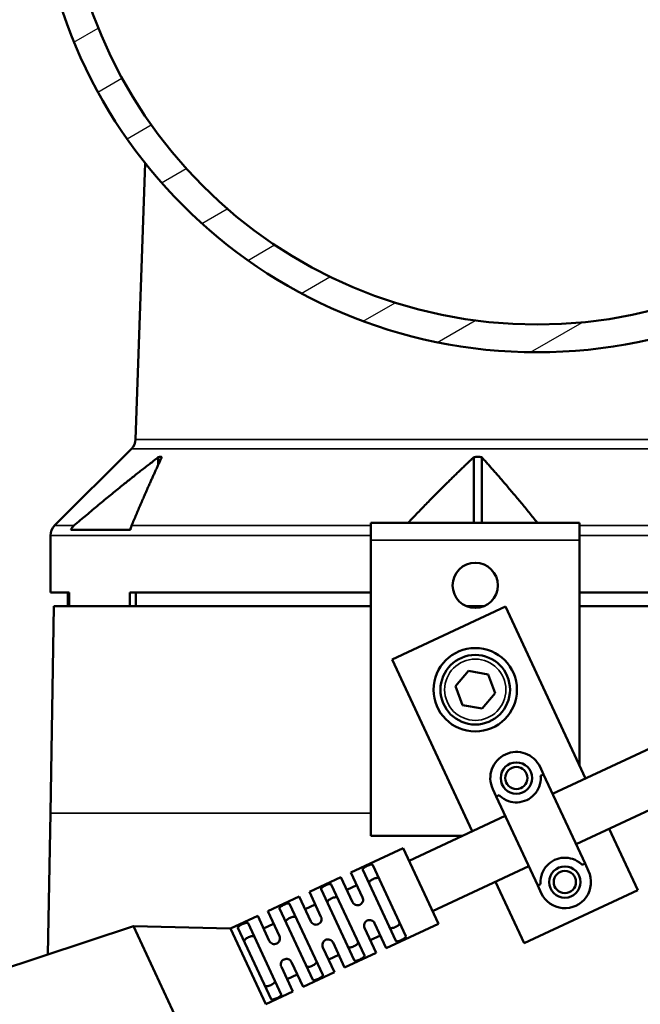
# Model space of a CAD drawing. Header units: millimetres. Extents: x 0 to 2103, y 0 to 1485.
# Tile 14 of 65: x 901 to 991, y 607 to 748. Entities that reach past the tile are written whole.
import ezdxf

# ---------------------------------------------------------------- set-up
doc = ezdxf.new("R2010")
doc.units = ezdxf.units.MM
doc.header["$LTSCALE"] = 2.5
for name, color, linetype, lineweight in [('AM_0', 7, 'Continuous', 50), ('AM_4', 7, 'Continuous', 35), ('AM_8', 7, 'Continuous', 25)]:
    doc.layers.add(name, color=color, linetype=linetype, lineweight=lineweight)

msp = doc.modelspace()

# ---------------------------------------------------------------- hatches: boundary and pattern name
at = {"layer": 'AM_8'}
h = msp.add_hatch(dxfattribs=at)
h.set_pattern_fill('ANSI31', color=256, scale=63.5, style=0)
h.set_pattern_definition([(45, (0, 0), (-5.61266, 5.61266), [])])
edge = h.paths.add_edge_path()
edge.add_ellipse((850.3968, 909.3655), major_axis=(-2, 0), ratio=1, start_angle=0, end_angle=90)
edge.add_line((850.3968, 907.3655), (856.985, 907.3655))
edge.add_spline(control_points=[(856.985, 907.3655), (857.2798, 907.3655), (857.6279, 907.3028), (858.1611, 907.0991), (858.4448, 906.9281), (858.8348, 906.5696), (859.0162, 906.325), (859.2168, 905.8782), (859.2777, 905.6015), (859.2777, 905.3655)], knot_values=[0.31748805, 0.31748805, 0.31748805, 0.31748805, 0.4059175, 0.4059175, 0.48871987, 0.48871987, 0.56484395, 0.56484395, 0.63566172, 0.63566172, 0.63566172, 0.63566172], degree=3, periodic=0)
edge.add_line((859.2777, 905.3655), (859.2777, 902.3655))
edge.add_spline(control_points=[(859.2777, 902.3655), (859.2777, 902.1297), (859.3386, 901.8533), (859.5389, 901.4068), (859.7201, 901.1625), (860.1105, 900.8038), (860.3951, 900.6329), (860.9318, 900.4283), (861.2836, 900.3655), (861.5814, 900.3655)], knot_values=[0, 0, 0, 0, 0.07074831, 0.07074831, 0.1468011, 0.1468011, 0.22979095, 0.22979095, 0.31912671, 0.31912671, 0.31912671, 0.31912671], degree=3, periodic=0)
edge.add_line((861.5814, 900.3655), (867.3933, 900.3655))
edge.add_spline(control_points=[(867.3933, 900.3655), (867.6972, 900.3655), (868.0563, 900.3019), (868.6041, 900.0956), (868.8949, 899.9236), (869.2925, 899.5633), (869.477, 899.3191), (869.6797, 898.8739), (869.7412, 898.5997), (869.7412, 898.3655)], knot_values=[0.32147905, 0.32147905, 0.32147905, 0.32147905, 0.41265072, 0.41265072, 0.49709843, 0.49709843, 0.57361002, 0.57361002, 0.64386812, 0.64386812, 0.64386812, 0.64386812], degree=3, periodic=0)
edge.add_line((869.7412, 898.3655), (869.7412, 877.3655))
edge.add_spline(control_points=[(869.7412, 877.3655), (869.7412, 876.7825), (869.8054, 876.1469), (870.0785, 874.9073), (870.2873, 874.3031), (870.7911, 873.1943), (871.1419, 872.5937), (871.9682, 871.4841), (872.4432, 870.9747), (873.441, 870.073), (874.0655, 869.609), (875.3968, 868.8169), (876.1033, 868.4883), (877.5121, 867.9627), (878.3512, 867.7312), (880.059, 867.4328), (880.9276, 867.3655), (881.7214, 867.3655)], knot_values=[0, 0, 0, 0, 0.17490125, 0.17490125, 0.34980251, 0.34980251, 0.54027679, 0.54027679, 0.73075108, 0.73075108, 0.94372192, 0.94372192, 1.15669276, 1.15669276, 1.39482562, 1.39482562, 1.63295848, 1.63295848, 1.63295848, 1.63295848], degree=3, periodic=0)
edge.add_line((881.7214, 867.3655), (881.7214, 864.3655))
edge.add_line((881.7214, 864.3655), (870.5341, 864.3655))
edge.add_spline(control_points=[(870.5341, 864.3655), (869.5176, 864.9835), (868.5662, 865.7018), (867.0142, 867.1184), (866.2626, 867.9337), (864.9568, 869.7075), (864.4033, 870.6665), (863.6049, 872.4427), (863.2731, 873.4145), (862.8393, 875.4076), (862.7376, 876.4289), (862.7376, 877.3655)], knot_values=[-1.49559584, -1.49559584, -1.49559584, -1.49559584, -1.16842364, -1.16842364, -0.86519482, -0.86519482, -0.56196601, -0.56196601, -0.28098301, -0.28098301, 0, 0, 0, 0], degree=3, periodic=0)
edge.add_line((862.7376, 877.3655), (862.7376, 894.3655))
edge.add_line((862.7376, 894.3655), (861.5814, 894.3655))
edge.add_spline(control_points=[(861.5814, 894.3655), (860.988, 894.3655), (860.3389, 894.4181), (859.064, 894.6491), (858.4381, 894.8276), (857.3714, 895.2361), (856.8282, 895.4964), (855.8068, 896.1217), (855.3288, 896.4869), (854.5553, 897.2027), (854.1827, 897.6127), (853.5358, 898.5033), (853.2618, 898.984), (852.864, 899.8776), (852.698, 900.3691), (852.5543, 901.0363), (852.5248, 901.2012), (852.5013, 901.3655)], knot_values=[-1.27226412, -1.27226412, -1.27226412, -1.27226412, -1.09422792, -1.09422792, -0.91619172, -0.91619172, -0.7515338, -0.7515338, -0.58687588, -0.58687588, -0.43536713, -0.43536713, -0.28385837, -0.28385837, -0.14192918, -0.14192918, -0.09582796, -0.09582796, -0.09582796, -0.09582796], degree=3, periodic=0)
edge.add_line((852.5013, 901.3655), (850.3968, 901.3655))
edge.add_ellipse((850.3968, 909.3655), major_axis=(0, -8), ratio=1, start_angle=270, end_angle=360, ccw=False)
edge.add_line((842.3968, 909.3655), (842.3968, 911.3655))
edge.add_line((842.3968, 911.3655), (835.3968, 911.3655))
edge.add_ellipse((835.3968, 919.3655), major_axis=(0, -8), ratio=1, start_angle=270.094166, end_angle=360, ccw=False)
edge.add_line((827.3968, 919.3523), (816.454, 889.2873))
edge.add_ellipse((807.9968, 892.3655), major_axis=(8.4572, -3.0782), ratio=1, start_angle=290, end_angle=360, ccw=False)
edge.add_line((807.9968, 883.3655), (784.5968, 883.3655))
edge.add_ellipse((784.5968, 892.3655), major_axis=(0, -9), ratio=1, start_angle=335.311988, end_angle=360, ccw=False)
edge.add_ellipse((770.8968, 879.4787), major_axis=(9.9409, 4.7094), ratio=1, start_angle=334.651281, end_angle=360, ccw=False)
edge.add_line((781.8968, 879.4787), (781.8968, 517.3655))
edge.add_ellipse((785.8968, 517.3655), major_axis=(-4, 0), ratio=1, start_angle=0, end_angle=90)
edge.add_line((785.8968, 513.3655), (966.4974, 513.3655))
edge.add_spline(control_points=[(966.4974, 513.3655), (966.5474, 513.6496), (966.6191, 513.928), (966.8008, 514.4827), (966.9357, 514.8066), (967.2603, 515.4261), (967.4499, 515.7217), (967.885, 516.3077), (968.1841, 516.6436), (968.8401, 517.2542), (969.1969, 517.5291), (970.0314, 518.0846), (970.6622, 518.4121), (971.9087, 518.9199), (972.7013, 519.149), (974.3187, 519.442), (975.1432, 519.5069), (976.6503, 519.5069), (977.4748, 519.442), (979.0922, 519.149), (979.8849, 518.9199), (981.1313, 518.4121), (981.7622, 518.0846), (982.5966, 517.5291), (982.9534, 517.2542), (983.6095, 516.6436), (983.9085, 516.3077), (984.3437, 515.7217), (984.5332, 515.4261), (984.8578, 514.8066), (984.9927, 514.4827), (985.1744, 513.928), (985.2462, 513.6496), (985.2961, 513.3655)], knot_values=[1.33568633, 1.33568633, 1.33568633, 1.33568633, 1.41486401, 1.41486401, 1.51079485, 1.51079485, 1.60672569, 1.60672569, 1.72977229, 1.72977229, 1.8528189, 1.8528189, 2.03051262, 2.03051262, 2.25658575, 2.25658575, 2.48265888, 2.48265888, 2.708732, 2.708732, 2.93480513, 2.93480513, 3.11249885, 3.11249885, 3.23554546, 3.23554546, 3.35859206, 3.35859206, 3.4545229, 3.4545229, 3.55045374, 3.55045374, 3.62963143, 3.62963143, 3.62963143, 3.62963143], degree=3, periodic=0)
edge.add_line((985.2961, 513.3655), (1165.8968, 513.3655))
edge.add_ellipse((1165.8968, 517.3655), major_axis=(0, -4), ratio=1, start_angle=0, end_angle=90)
edge.add_line((1169.8968, 517.3655), (1169.8968, 879.4787))
edge.add_ellipse((1180.8968, 879.4787), major_axis=(-11, 0), ratio=1, start_angle=334.651281, end_angle=360, ccw=False)
edge.add_ellipse((1167.1968, 892.3655), major_axis=(3.7591, -8.1774), ratio=1, start_angle=335.311988, end_angle=360, ccw=False)
edge.add_line((1167.1968, 883.3655), (1143.7968, 883.3655))
edge.add_ellipse((1143.7968, 892.3655), major_axis=(0, -9), ratio=1, start_angle=290, end_angle=360, ccw=False)
edge.add_line((1135.3395, 889.2873), (1124.3968, 919.3523))
edge.add_ellipse((1116.3968, 919.3655), major_axis=(8, -0.0131), ratio=1, start_angle=270.094166, end_angle=360, ccw=False)
edge.add_line((1116.3968, 911.3655), (1109.3968, 911.3655))
edge.add_line((1109.3968, 911.3655), (1109.3968, 909.3655))
edge.add_ellipse((1101.3968, 909.3655), major_axis=(8, 0), ratio=1, start_angle=270, end_angle=360, ccw=False)
edge.add_line((1101.3968, 901.3655), (1099.2922, 901.3655))
edge.add_spline(control_points=[(1099.2922, 901.3655), (1099.2687, 901.2012), (1099.2393, 901.0363), (1099.0955, 900.3691), (1098.9295, 899.8776), (1098.5318, 898.984), (1098.2577, 898.5033), (1097.6108, 897.6127), (1097.2382, 897.2027), (1096.4647, 896.4869), (1095.9867, 896.1217), (1094.9653, 895.4964), (1094.4222, 895.2361), (1093.3554, 894.8276), (1092.7296, 894.6491), (1091.4546, 894.4181), (1090.8056, 894.3655), (1090.2121, 894.3655)], knot_values=[0.09582796, 0.09582796, 0.09582796, 0.09582796, 0.14192918, 0.14192918, 0.28385837, 0.28385837, 0.43536713, 0.43536713, 0.58687588, 0.58687588, 0.7515338, 0.7515338, 0.91619172, 0.91619172, 1.09422792, 1.09422792, 1.27226412, 1.27226412, 1.27226412, 1.27226412], degree=3, periodic=0)
edge.add_line((1090.2121, 894.3655), (1089.0559, 894.3655))
edge.add_line((1089.0559, 894.3655), (1089.0559, 877.3655))
edge.add_spline(control_points=[(1089.0559, 877.3655), (1089.0559, 876.4289), (1088.9542, 875.4076), (1088.5204, 873.4145), (1088.1886, 872.4427), (1087.3902, 870.6665), (1086.8367, 869.7075), (1085.5309, 867.9337), (1084.7793, 867.1184), (1083.2273, 865.7018), (1082.2759, 864.9835), (1081.2595, 864.3655)], knot_values=[0, 0, 0, 0, 0.28098301, 0.28098301, 0.56196601, 0.56196601, 0.86519482, 0.86519482, 1.16842364, 1.16842364, 1.49559584, 1.49559584, 1.49559584, 1.49559584], degree=3, periodic=0)
edge.add_line((1081.2595, 864.3655), (1070.0721, 864.3655))
edge.add_line((1070.0721, 864.3655), (1070.0721, 867.3655))
edge.add_spline(control_points=[(1070.0721, 867.3655), (1070.8659, 867.3655), (1071.7345, 867.4328), (1073.4423, 867.7312), (1074.2814, 867.9627), (1075.6903, 868.4883), (1076.3967, 868.8169), (1077.728, 869.609), (1078.3525, 870.073), (1079.3503, 870.9747), (1079.8253, 871.4841), (1080.6516, 872.5937), (1081.0025, 873.1943), (1081.5062, 874.3031), (1081.715, 874.9073), (1081.9881, 876.1469), (1082.0523, 876.7825), (1082.0523, 877.3655)], knot_values=[-1.63295848, -1.63295848, -1.63295848, -1.63295848, -1.39482562, -1.39482562, -1.15669276, -1.15669276, -0.94372192, -0.94372192, -0.73075108, -0.73075108, -0.54027679, -0.54027679, -0.34980251, -0.34980251, -0.17490125, -0.17490125, 0, 0, 0, 0], degree=3, periodic=0)
edge.add_line((1082.0523, 877.3655), (1082.0523, 898.3655))
edge.add_spline(control_points=[(1082.0523, 898.3655), (1082.0523, 898.5997), (1082.1138, 898.8739), (1082.3166, 899.3191), (1082.501, 899.5633), (1082.8987, 899.9236), (1083.1894, 900.0956), (1083.7372, 900.3019), (1084.0963, 900.3655), (1084.4002, 900.3655)], knot_values=[-0.64386812, -0.64386812, -0.64386812, -0.64386812, -0.57361002, -0.57361002, -0.49709843, -0.49709843, -0.41265072, -0.41265072, -0.32147905, -0.32147905, -0.32147905, -0.32147905], degree=3, periodic=0)
edge.add_line((1084.4002, 900.3655), (1090.2121, 900.3655))
edge.add_spline(control_points=[(1090.2121, 900.3655), (1090.5099, 900.3655), (1090.8617, 900.4283), (1091.3984, 900.6329), (1091.683, 900.8038), (1092.0734, 901.1625), (1092.2546, 901.4068), (1092.455, 901.8533), (1092.5158, 902.1297), (1092.5158, 902.3655)], knot_values=[-0.31912671, -0.31912671, -0.31912671, -0.31912671, -0.22979095, -0.22979095, -0.1468011, -0.1468011, -0.07074831, -0.07074831, 0, 0, 0, 0], degree=3, periodic=0)
edge.add_line((1092.5158, 902.3655), (1092.5158, 905.3655))
edge.add_spline(control_points=[(1092.5158, 905.3655), (1092.5158, 905.6015), (1092.5768, 905.8782), (1092.7774, 906.325), (1092.9588, 906.5696), (1093.3487, 906.9281), (1093.6324, 907.0991), (1094.1656, 907.3028), (1094.5137, 907.3655), (1094.8085, 907.3655)], knot_values=[-0.63566172, -0.63566172, -0.63566172, -0.63566172, -0.56484395, -0.56484395, -0.48871987, -0.48871987, -0.4059175, -0.4059175, -0.31748805, -0.31748805, -0.31748805, -0.31748805], degree=3, periodic=0)
edge.add_line((1094.8085, 907.3655), (1101.3968, 907.3655))
edge.add_ellipse((1101.3968, 909.3655), major_axis=(0, -2), ratio=1, start_angle=0, end_angle=90)
edge.add_line((1103.3968, 909.3655), (1103.3968, 915.3655))
edge.add_ellipse((1105.3968, 915.3655), major_axis=(-2, 0), ratio=1, start_angle=270, end_angle=360, ccw=False)
edge.add_line((1105.3968, 917.3655), (1113.8968, 917.3655))
edge.add_line((1113.8968, 917.3655), (1116.3968, 917.3655))
edge.add_ellipse((1116.3968, 919.3655), major_axis=(0, -2), ratio=1, start_angle=0, end_angle=48.590378)
edge.add_ellipse((1116.3968, 919.3655), major_axis=(1.5, -1.3229), ratio=1, start_angle=0, end_angle=41.409622)
edge.add_line((1118.3968, 919.3655), (1118.3968, 936.3655))
edge.add_ellipse((1121.3968, 936.3655), major_axis=(-3, 0), ratio=1, start_angle=270, end_angle=360, ccw=False)
edge.add_line((1121.3968, 939.3655), (1121.397, 939.3655))
edge.add_ellipse((1121.397, 936.3655), major_axis=(0, 3), ratio=1, start_angle=290, end_angle=360, ccw=False)
edge.add_line((1124.2161, 937.3915), (1140.9777, 891.3394))
edge.add_ellipse((1143.7968, 892.3655), major_axis=(-2.8191, -1.0261), ratio=1, start_angle=0, end_angle=70)
edge.add_line((1143.7968, 889.3655), (1167.1968, 889.3655))
edge.add_ellipse((1167.1968, 892.3655), major_axis=(0, -3), ratio=1, start_angle=0, end_angle=70)
edge.add_line((1170.0158, 891.3394), (1178.7701, 915.3915))
edge.add_ellipse((1181.5892, 914.3655), major_axis=(-2.8191, 1.0261), ratio=1, start_angle=290, end_angle=360, ccw=False)
edge.add_line((1181.5892, 917.3655), (1195.466, 917.3655))
edge.add_ellipse((1195.466, 906.3655), major_axis=(0, 11), ratio=1, start_angle=210, end_angle=360, ccw=False)
edge.add_line((1200.966, 896.8392), (1178.3968, 883.8089))
edge.add_ellipse((1180.8968, 879.4787), major_axis=(-2.5, 4.3301), ratio=1, start_angle=0, end_angle=60)
edge.add_line((1175.8968, 879.4787), (1175.8968, 517.3655))
edge.add_ellipse((1165.8968, 517.3655), major_axis=(10, 0), ratio=1, start_angle=270, end_angle=360, ccw=False)
edge.add_line((1165.8968, 507.3655), (981.1883, 507.3655))
edge.add_spline(control_points=[(981.1883, 507.3655), (980.6886, 507.3655), (980.0891, 507.3806), (978.4357, 507.436), (977.0514, 507.4925), (975.8968, 507.4925), (974.7422, 507.4925), (973.3578, 507.436), (971.7044, 507.3806), (971.105, 507.3655), (970.6053, 507.3655)], knot_values=[-0.49629123, -0.49629123, -0.49629123, -0.49629123, -0.34637833, -0.34637833, 0, 0, 0, 0.34637833, 0.34637833, 0.49629123, 0.49629123, 0.49629123, 0.49629123], degree=3, periodic=0)
edge.add_line((970.6053, 507.3655), (785.8968, 507.3655))
edge.add_ellipse((785.8968, 517.3655), major_axis=(0, -10), ratio=1, start_angle=270, end_angle=360, ccw=False)
edge.add_line((775.8968, 517.3655), (775.8968, 879.4787))
edge.add_ellipse((770.8968, 879.4787), major_axis=(5, 0), ratio=1, start_angle=0, end_angle=60)
edge.add_line((773.3968, 883.8089), (750.8275, 896.8392))
edge.add_ellipse((756.3275, 906.3655), major_axis=(-5.5, -9.5263), ratio=1, start_angle=210, end_angle=360, ccw=False)
edge.add_line((756.3275, 917.3655), (770.2044, 917.3655))
edge.add_ellipse((770.2044, 914.3655), major_axis=(0, 3), ratio=1, start_angle=290, end_angle=360, ccw=False)
edge.add_line((773.0234, 915.3915), (781.7777, 891.3394))
edge.add_ellipse((784.5968, 892.3655), major_axis=(-2.8191, -1.0261), ratio=1, start_angle=0, end_angle=70)
edge.add_line((784.5968, 889.3655), (807.9968, 889.3655))
edge.add_ellipse((807.9968, 892.3655), major_axis=(0, -3), ratio=1, start_angle=0, end_angle=70)
edge.add_line((810.8158, 891.3394), (827.5774, 937.3915))
edge.add_ellipse((830.3965, 936.3655), major_axis=(-2.8191, 1.0261), ratio=1, start_angle=290, end_angle=360, ccw=False)
edge.add_line((830.3965, 939.3655), (830.3968, 939.3655))
edge.add_ellipse((830.3968, 936.3655), major_axis=(0, 3), ratio=1, start_angle=270, end_angle=360, ccw=False)
edge.add_line((833.3968, 936.3655), (833.3968, 919.3655))
edge.add_ellipse((835.3968, 919.3655), major_axis=(-2, 0), ratio=1, start_angle=0, end_angle=41.409622)
edge.add_ellipse((835.3968, 919.3655), major_axis=(-1.5, -1.3229), ratio=1, start_angle=0, end_angle=48.590378)
edge.add_line((835.3968, 917.3655), (837.8968, 917.3655))
edge.add_line((837.8968, 917.3655), (846.3968, 917.3655))
edge.add_ellipse((846.3968, 915.3655), major_axis=(0, 2), ratio=1, start_angle=270, end_angle=360, ccw=False)
edge.add_line((848.3968, 915.3655), (848.3968, 909.3655))
edge = h.paths.add_edge_path(flags=0)
edge.add_ellipse((1167.1968, 892.3655), major_axis=(8.4572, -3.0782), ratio=1, start_angle=358.838466, end_angle=360)
edge.add_line((1175.654, 889.2873), (1183.6898, 911.3655))
edge.add_line((1183.6898, 911.3655), (1195.466, 911.3655))
edge.add_ellipse((1195.466, 906.3655), major_axis=(2.5, -4.3301), ratio=1, start_angle=0, end_angle=150, ccw=False)
edge.add_line((1197.966, 902.0354), (1175.5899, 889.1165))
edge = h.paths.add_edge_path(flags=0)
edge.add_ellipse((784.5968, 892.3655), major_axis=(-8.3931, -3.249), ratio=1, start_angle=358.838466, end_angle=360)
edge.add_line((776.2037, 889.1165), (753.8275, 902.0354))
edge.add_ellipse((756.3275, 906.3655), major_axis=(0, 5), ratio=1, start_angle=0, end_angle=150, ccw=False)
edge.add_line((756.3275, 911.3655), (768.1037, 911.3655))
edge.add_line((768.1037, 911.3655), (776.1395, 889.2873))
h = msp.add_hatch(dxfattribs=at)
h.set_pattern_fill('ANSI31', color=256, scale=63.5, angle=-14.999978, style=0)
h.set_pattern_definition([(30, (0, 0), (-3.968753, 6.874075), [])])
edge = h.paths.add_edge_path()
edge.add_ellipse((975.8968, 772.3655), major_axis=(72, 0), ratio=1, start_angle=180, end_angle=360)
edge.add_line((1047.8968, 772.3655), (1047.8968, 861.6527))
edge.add_spline(control_points=[(1047.8968, 861.6527), (1047.8968, 862.3075), (1048.0246, 862.9563), (1048.5214, 864.1665), (1048.8852, 864.7169), (1049.759, 865.6013), (1050.2444, 865.9443), (1051.3122, 866.4446), (1051.886, 866.5982), (1052.4733, 866.648)], knot_values=[-0.74629253, -0.74629253, -0.74629253, -0.74629253, -0.54984115, -0.54984115, -0.35379815, -0.35379815, -0.17683713, -0.17683713, 0, 0, 0, 0], degree=3, periodic=0)
edge.add_spline(control_points=[(1052.4733, 866.648), (1056.4851, 866.9883), (1060.7511, 867.3655)], knot_values=[0.00333907, 0.00333907, 0.00333907, 0.53846571, 0.53846571, 0.53846571], weights=[1.03859538, 1.02004441, 1.00024711], degree=2, periodic=0)
edge.add_line((1060.7511, 867.3655), (1070.0721, 867.3655))
edge.add_spline(control_points=[(1070.0721, 867.3655), (1070.8659, 867.3655), (1071.7345, 867.4328), (1073.4423, 867.7312), (1074.2814, 867.9627), (1075.6903, 868.4883), (1076.3967, 868.8169), (1077.728, 869.609), (1078.3525, 870.073), (1079.3503, 870.9747), (1079.8253, 871.4841), (1080.6516, 872.5937), (1081.0025, 873.1943), (1081.5062, 874.3031), (1081.715, 874.9073), (1081.9881, 876.1469), (1082.0523, 876.7825), (1082.0523, 877.3655)], knot_values=[0, 0, 0, 0, 0.23813286, 0.23813286, 0.47626571, 0.47626571, 0.68923656, 0.68923656, 0.9022074, 0.9022074, 1.09268169, 1.09268169, 1.28315597, 1.28315597, 1.45805722, 1.45805722, 1.63295848, 1.63295848, 1.63295848, 1.63295848], degree=3, periodic=0)
edge.add_line((1082.0523, 877.3655), (1082.0523, 898.3655))
edge.add_line((1082.0523, 898.3655), (1082.0523, 905.3655))
edge.add_line((1082.0523, 905.3655), (1077.3118, 905.3655))
edge.add_line((1077.3118, 905.3655), (1077.3118, 877.3655))
edge.add_spline(control_points=[(1077.3118, 877.3655), (1077.3118, 877.0168), (1077.273, 876.6367), (1077.1081, 875.8956), (1076.9822, 875.5346), (1076.6777, 874.8699), (1076.4649, 874.509), (1075.9644, 873.8427), (1075.6769, 873.537), (1075.0725, 872.9949), (1074.6936, 872.7155), (1073.8867, 872.2386), (1073.4588, 872.0407), (1072.6079, 871.7249), (1072.1023, 871.5858), (1071.0735, 871.4062), (1070.5503, 871.3655), (1070.0721, 871.3655)], knot_values=[-0.98330002, -0.98330002, -0.98330002, -0.98330002, -0.8786834, -0.8786834, -0.77406678, -0.77406678, -0.65932911, -0.65932911, -0.54459145, -0.54459145, -0.4157376, -0.4157376, -0.28688375, -0.28688375, -0.14344188, -0.14344188, 0, 0, 0, 0], degree=3, periodic=0)
edge.add_line((1070.0721, 871.3655), (1060.468, 871.3655))
edge.add_spline(control_points=[(1060.468, 871.3655), (1055.9293, 870.9647), (1051.6776, 870.6056)], knot_values=[16.37753239, 16.37753239, 16.37753239, 16.94880695, 16.94880695, 16.94880695], weights=[1.00030472, 1.02139609, 1.04106531], degree=2, periodic=0)
edge.add_spline(control_points=[(1051.6776, 870.6056), (1050.5774, 870.5127), (1049.506, 870.2058), (1047.5401, 869.1979), (1046.6649, 868.5065), (1045.2901, 866.9002), (1044.7755, 866.0228), (1044.0758, 864.1276), (1043.8968, 863.1243), (1043.8968, 862.1134)], knot_values=[-1.26875102, -1.26875102, -1.26875102, -1.26875102, -0.93751201, -0.93751201, -0.60600679, -0.60600679, -0.30325542, -0.30325542, 0, 0, 0, 0], degree=3, periodic=0)
edge.add_line((1043.8968, 862.1134), (1043.8968, 772.3655))
edge.add_ellipse((975.8968, 772.3655), major_axis=(-68, 0), ratio=1, start_angle=0, end_angle=180, ccw=False)
edge.add_line((907.8968, 772.3655), (907.8968, 815.3655))
edge.add_line((907.8968, 815.3655), (903.8968, 815.3655))
edge.add_line((903.8968, 815.3655), (903.8968, 777.3655))
edge.add_line((903.8968, 777.3655), (903.8968, 775.3655))
edge.add_line((903.8968, 775.3655), (903.8968, 772.3655))
edge = h.paths.add_edge_path()
edge.add_line((957.8968, 815.3655), (961.8968, 815.3655))
edge.add_line((961.8968, 815.3655), (961.8968, 777.3655))
edge.add_line((961.8968, 777.3655), (961.8968, 775.3655))
edge.add_line((961.8968, 775.3655), (961.8968, 772.3655))
edge.add_ellipse((975.8968, 772.3655), major_axis=(-14, 0), ratio=1, start_angle=0, end_angle=180)
edge.add_line((989.8968, 772.3655), (989.8968, 860.3655))
edge.add_line((989.8968, 860.3655), (989.1721, 860.3655))
edge.add_spline(control_points=[(989.1721, 860.3655), (988.9431, 860.7457), (988.6643, 861.0947), (987.8737, 861.851), (987.3226, 862.2038), (986.1166, 862.6778), (985.4739, 862.7946), (984.8266, 862.7848)], knot_values=[-0.52238809, -0.52238809, -0.52238809, -0.52238809, -0.38872418, -0.38872418, -0.19419956, -0.19419956, 0, 0, 0, 0], degree=3, periodic=0)
edge.add_spline(control_points=[(984.8266, 862.7848), (948.9501, 862.2461), (891.0425, 867.3655)], knot_values=[7.33314441, 7.33314441, 7.33314441, 17.00385732, 17.00385732, 17.00385732], weights=[1.30875628, 1.3580203, 1.00024711], degree=2, periodic=0)
edge.add_line((891.0425, 867.3655), (881.7214, 867.3655))
edge.add_spline(control_points=[(881.7214, 867.3655), (880.9276, 867.3655), (880.059, 867.4328), (878.3512, 867.7312), (877.5121, 867.9627), (876.1033, 868.4883), (875.3968, 868.8169), (874.0655, 869.609), (873.441, 870.073), (872.4432, 870.9747), (871.9682, 871.4841), (871.1419, 872.5937), (870.7911, 873.1943), (870.2873, 874.3031), (870.0785, 874.9073), (869.8054, 876.1469), (869.7412, 876.7825), (869.7412, 877.3655)], knot_values=[-1.63295848, -1.63295848, -1.63295848, -1.63295848, -1.39482562, -1.39482562, -1.15669276, -1.15669276, -0.94372192, -0.94372192, -0.73075108, -0.73075108, -0.54027679, -0.54027679, -0.34980251, -0.34980251, -0.17490125, -0.17490125, 0, 0, 0, 0], degree=3, periodic=0)
edge.add_line((869.7412, 877.3655), (869.7412, 898.3655))
edge.add_line((869.7412, 898.3655), (869.7412, 905.3655))
edge.add_line((869.7412, 905.3655), (874.4818, 905.3655))
edge.add_line((874.4818, 905.3655), (874.4818, 877.3655))
edge.add_spline(control_points=[(874.4818, 877.3655), (874.4818, 877.0168), (874.5206, 876.6367), (874.6854, 875.8956), (874.8113, 875.5346), (875.1158, 874.8699), (875.3286, 874.509), (875.8292, 873.8427), (876.1166, 873.537), (876.7211, 872.9949), (877.0999, 872.7155), (877.9068, 872.2386), (878.3347, 872.0407), (879.1857, 871.7249), (879.6913, 871.5858), (880.7201, 871.4062), (881.2433, 871.3655), (881.7214, 871.3655)], knot_values=[0, 0, 0, 0, 0.10461662, 0.10461662, 0.20923324, 0.20923324, 0.32397091, 0.32397091, 0.43870857, 0.43870857, 0.56756242, 0.56756242, 0.69641626, 0.69641626, 0.83985814, 0.83985814, 0.98330002, 0.98330002, 0.98330002, 0.98330002], degree=3, periodic=0)
edge.add_line((881.7214, 871.3655), (891.3256, 871.3655))
edge.add_spline(control_points=[(891.3256, 871.3655), (949.2695, 866.2493), (985.2767, 866.8168)], knot_values=[0.00412582, 0.00412582, 0.00412582, 9.70382723, 9.70382723, 9.70382723], weights=[1.00030472, 1.35841625, 1.30653778], degree=2, periodic=0)
edge.add_spline(control_points=[(985.2767, 866.8168), (986.1391, 866.8304), (986.9983, 866.7119), (988.6516, 866.2187), (989.4355, 865.8469), (991.0689, 864.7401), (991.8563, 863.9429), (993.0879, 862.0827), (993.5169, 861.0355), (993.8422, 859.3859), (993.8968, 858.8263), (993.8968, 858.2655)], knot_values=[-1.3552541, -1.3552541, -1.3552541, -1.3552541, -1.09645802, -1.09645802, -0.83756109, -0.83756109, -0.50441913, -0.50441913, -0.16823186, -0.16823186, 0, 0, 0, 0], degree=3, periodic=0)
edge.add_line((993.8968, 858.2655), (993.8968, 772.3655))
edge.add_ellipse((975.8968, 772.3655), major_axis=(18, 0), ratio=1, start_angle=180, end_angle=360, ccw=False)
edge.add_line((957.8968, 772.3655), (957.8968, 815.3655))

# ---------------------------------------------------------------- linework, layer by layer
at = {"layer": 'AM_0'}
for p, q in [((919.5403, 727.5553), (918.1539, 687.8528)), ((917.5693, 686.5084), (906.5122, 675.4513)), ((921.4181, 685.2738), (921.4181, 684.1979)), ((966.7847, 685.2738), (966.7847, 675.8655)), ((967.9579, 685.2738), (967.9579, 675.8655)), ((982.0098, 675.8655), (952.0098, 675.8655)), ((952.0098, 675.8655), (952.0098, 673.3655)), ((982.0098, 673.3655), (982.0098, 675.8655)), ((905.9264, 665.8655), (905.9264, 674.0371)), ((908.8224, 674.8655), (917.4112, 674.8655)), ((952.0098, 630.8655), (952.0098, 673.3655)), ((982.0098, 673.3655), (982.0098, 640.9937)), ((908.613, 665.8655), (905.9264, 665.8655)), ((908.4248, 665.8655), (908.4248, 663.8655)), ((908.613, 665.8655), (908.613, 663.8655)), ((917.3362, 665.8655), (917.3362, 663.8655)), ((952.0098, 665.8655), (917.3362, 665.8655)), ((918.1777, 665.8655), (918.1777, 663.8655)), ((1019.7249, 665.8655), (982.0098, 665.8655)), ((906.4248, 663.8655), (905.932, 634.1455)), ((906.4248, 663.8655), (908.613, 663.8655)), ((917.3362, 663.8655), (908.613, 663.8655)), ((917.3362, 663.8655), (917.5446, 663.8655)), ((917.5446, 663.8655), (952.0098, 663.8655)), ((971.363, 663.8258), (955.0495, 656.2187)), ((968.2598, 663.8655), (965.7598, 663.8655)), ((982.8794, 639.1289), (971.363, 663.8258)), ((982.0098, 663.8655), (1019.6144, 663.8655)), ((955.0495, 656.2187), (966.5658, 631.5218)), ((964.1669, 652.3668), (966.0225, 654.5781)), ((966.0225, 654.5781), (968.8654, 654.0769)), ((968.8654, 654.0769), (969.8527, 651.3642)), ((965.1543, 649.6541), (964.1669, 652.3668)), ((969.8527, 651.3642), (967.9971, 649.1528)), ((967.9971, 649.1528), (965.1543, 649.6541)), ((1002.8181, 648.4265), (978.1213, 636.9102)), ((1006.1991, 641.1761), (981.5022, 629.6597)), ((976.3251, 640.762), (976.8234, 639.6935)), ((976.8234, 639.6935), (976.4114, 639.5014)), ((982.8001, 626.8764), (976.8234, 639.6935)), ((970.0261, 636.5239), (969.5278, 637.5924)), ((970.438, 636.716), (970.0261, 636.5239)), ((970.0261, 636.5239), (976.0028, 623.7068)), ((905.932, 634.1455), (905.5274, 613.8159)), ((971.324, 633.7405), (957.5028, 627.2956)), ((990.3808, 623.042), (986.2603, 631.8785)), ((952.0098, 630.8655), (965.1584, 630.8655)), ((949.1352, 625.6005), (956.6575, 629.1082)), ((961.7289, 618.2325), (956.6575, 629.1082)), ((950.8045, 622.0206), (949.1352, 625.6005)), ((950.8285, 625.9917), (955.5947, 615.7705)), ((957.0448, 616.4467), (952.2786, 626.6679)), ((974.7049, 626.4901), (960.8837, 620.0452)), ((982.8001, 626.8764), (982.3882, 626.6843)), ((982.8001, 626.8764), (983.2983, 625.8079)), ((943.1535, 622.8112), (947.6851, 624.9243)), ((947.6851, 624.9243), (949.3544, 621.3444)), ((969.9468, 624.2713), (974.0673, 615.4348)), ((944.8229, 619.2313), (943.1535, 622.8112)), ((944.8469, 623.2024), (949.6131, 612.9812)), ((951.0632, 613.6574), (946.2969, 623.8786)), ((949.9804, 623.7879), (948.5303, 623.1117)), ((974.0673, 615.4348), (990.3808, 623.042)), ((976.4147, 623.8988), (976.0028, 623.7068)), ((976.501, 622.6383), (976.0028, 623.7068)), ((937.1719, 620.0219), (941.7034, 622.135)), ((941.7034, 622.135), (943.3728, 618.5551)), ((938.8412, 616.442), (937.1719, 620.0219)), ((938.8652, 620.4132), (943.6315, 610.1919)), ((945.0815, 610.8681), (940.3153, 621.0893)), ((943.9988, 620.9986), (942.5487, 620.3224)), ((931.8247, 617.5285), (935.7218, 619.3458)), ((935.7218, 619.3458), (937.3912, 615.7658)), ((917.87, 617.8766), (895.5071, 610.5193)), ((928.1929, 595.7392), (917.87, 617.8766)), ((931.8246, 617.5285), (917.87, 617.8766)), ((936.896, 606.6528), (931.8246, 617.5285)), ((936.8961, 606.6528), (931.8247, 617.5285)), ((932.8836, 617.6239), (937.6498, 607.4027)), ((939.0999, 608.0789), (934.3337, 618.3001)), ((938.0171, 618.2093), (936.567, 617.5331)), ((951.0872, 617.6285), (952.7565, 614.0486)), ((954.2066, 614.7248), (952.5372, 618.3047)), ((954.2066, 614.7248), (961.7289, 618.2325)), ((953.3613, 616.5374), (951.9113, 615.8612)), ((945.1055, 614.8393), (946.7749, 611.2593)), ((948.225, 611.9355), (946.5556, 615.5154)), ((947.3797, 613.7481), (945.9296, 613.072)), ((948.225, 611.9355), (952.7565, 614.0486)), ((939.1239, 612.05), (940.7932, 608.4701)), ((942.2433, 609.1462), (940.574, 612.7262)), ((941.3981, 610.9589), (939.948, 610.2827)), ((942.2433, 609.1462), (946.7749, 611.2593)), ((936.8961, 606.6528), (940.7932, 608.4701))]:
    msp.add_line(p, q, dxfattribs=at)
for centre, radius in [((967.0098, 666.8655), 3.25), ((967.0098, 651.8655), 6), ((967.0098, 651.8655), 5), ((972.9265, 639.1772), 2.25), ((972.9265, 639.1772), 1.6), ((979.8997, 624.2231), 2.25), ((979.8997, 624.2231), 1.6)]:
    msp.add_circle(centre, radius, dxfattribs=at)
for centre, radius, start, end in [((975.8968, 772.3655), 72, 180, 0), ((975.8968, 772.3655), 68, 180, 0), ((916.1551, 687.9226), 2, 315, 358), ((907.9264, 674.0371), 2, 135, 180), ((972.9265, 639.1772), 3.75, 25, 205), ((979.8997, 624.2231), 3.75, 205, 25)]:
    msp.add_arc(centre, radius, start, end, dxfattribs=at)
for points, weights in [([(909.2972, 675.4513), (915.8496, 681.0474), (921.4181, 685.2738)], [1.00063178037, 1.00645107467, 1.00084491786]), ([(921.9212, 685.2738), (919.9273, 681.0474), (917.5812, 675.4513)], [1.00084491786, 1.00645107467, 1.00063178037]), ([(957.3593, 675.8655), (962.4397, 681.2029), (966.7847, 685.2738)], [1.00104659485, 1.00624373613, 1.00084491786]), ([(967.9579, 685.2738), (971.6427, 681.2029), (975.9512, 675.8655)], [1.00084491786, 1.00624373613, 1.00104659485])]:
    msp.add_rational_spline(points, weights, degree=2, dxfattribs=at)
for points, knots in [([(921.4181, 685.2738), (921.5512, 685.3339), (921.6654, 685.3655), (921.8341, 685.3655), (921.8931, 685.3339), (921.9212, 685.2738)], [1.049172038, 1.049172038, 1.049172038, 1.049172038, 1.108375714, 1.108375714, 1.167579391, 1.167579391, 1.167579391, 1.167579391]), ([(966.7847, 685.2738), (966.9774, 685.3339), (967.1819, 685.3655), (967.5752, 685.3655), (967.7747, 685.3339), (967.9579, 685.2738)], [1.049172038, 1.049172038, 1.049172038, 1.049172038, 1.108375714, 1.108375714, 1.167579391, 1.167579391, 1.167579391, 1.167579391]), ([(917.5812, 675.4513), (917.5725, 675.4306), (917.5641, 675.4097), (917.5022, 675.2485), (917.4482, 675.0598), (917.4112, 674.8655)], [1.1872862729, 1.1872862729, 1.1872862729, 1.1872862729, 1.1968521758, 1.1968521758, 1.2606070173, 1.2606070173, 1.2606070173, 1.2606070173]), ([(976.4114, 639.5014), (976.4161, 639.4514), (976.4197, 639.401), (976.446, 638.8693), (976.3656, 638.3608), (976.0351, 637.5169), (975.7978, 637.125), (975.1794, 636.4605), (974.7983, 636.1882), (974.4056, 636.0051), (974.013, 635.822), (973.5595, 635.7051), (972.6529, 635.6585), (972.2001, 635.7286), (971.3413, 636.0179), (970.9, 636.2832), (970.5097, 636.6451), (970.4734, 636.6802), (970.438, 636.716)], [-0.432033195, -0.432033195, -0.432033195, -0.432033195, -0.415624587, -0.415624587, -0.259956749, -0.259956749, -0.129978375, -0.129978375, 0, 0, 0, 0.129978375, 0.129978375, 0.259956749, 0.259956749, 0.415624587, 0.415624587, 0.432033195, 0.432033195, 0.432033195, 0.432033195]), ([(976.4147, 623.8988), (976.4101, 623.9489), (976.4065, 623.9993), (976.3801, 624.531), (976.4606, 625.0395), (976.791, 625.8833), (977.0284, 626.2753), (977.6468, 626.9398), (978.0278, 627.2121), (978.8132, 627.5783), (979.2667, 627.6952), (980.1732, 627.7418), (980.6261, 627.6716), (981.4849, 627.3824), (981.9261, 627.1171), (982.3165, 626.7552), (982.3528, 626.72), (982.3882, 626.6843)], [0.809025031, 0.809025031, 0.809025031, 0.809025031, 0.825433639, 0.825433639, 0.981101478, 0.981101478, 1.111079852, 1.111079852, 1.241058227, 1.241058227, 1.371036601, 1.371036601, 1.501014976, 1.501014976, 1.656682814, 1.656682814, 1.673091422, 1.673091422, 1.673091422, 1.673091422]), ([(950.8285, 625.9917), (950.8133, 626.0243), (950.8159, 626.0649), (950.8649, 626.1545), (950.9113, 626.2037), (951.0265, 626.2973), (951.1013, 626.3476), (951.271, 626.4466), (951.3659, 626.4954), (951.4566, 626.5377), (951.5473, 626.58), (951.6456, 626.6213), (951.8306, 626.6877), (951.9172, 626.7126), (952.063, 626.7407), (952.1305, 626.7446), (952.2306, 626.7246), (952.2634, 626.7005), (952.2786, 626.6679)], [-0.123229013, -0.123229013, -0.123229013, -0.123229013, -0.091635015, -0.091635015, -0.060041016, -0.060041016, -0.030020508, -0.030020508, 0, 0, 0, 0.030020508, 0.030020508, 0.060041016, 0.060041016, 0.091635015, 0.091635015, 0.123229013, 0.123229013, 0.123229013, 0.123229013]), ([(951.76, 623.994), (951.7356, 624.0463), (951.7282, 624.1064), (951.762, 624.2302), (951.8034, 624.2941), (951.9129, 624.4073), (951.9835, 624.4637), (952.1474, 624.5704), (952.2407, 624.6208), (952.421, 624.7049), (952.5196, 624.7439), (952.7067, 624.801), (952.7953, 624.8188), (952.9524, 624.8299), (953.0279, 624.8205), (953.1445, 624.7668), (953.1857, 624.7225), (953.2101, 624.6702)], [0.1367848, 0.1367848, 0.1367848, 0.1367848, 0.170554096, 0.170554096, 0.204323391, 0.204323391, 0.234175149, 0.234175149, 0.264026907, 0.264026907, 0.293878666, 0.293878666, 0.323730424, 0.323730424, 0.357499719, 0.357499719, 0.391269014, 0.391269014, 0.391269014, 0.391269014]), ([(944.8469, 623.2024), (944.8316, 623.235), (944.8343, 623.2756), (944.8833, 623.3652), (944.9296, 623.4144), (945.0449, 623.508), (945.1197, 623.5583), (945.2894, 623.6574), (945.3843, 623.7062), (945.4749, 623.7485), (945.5656, 623.7907), (945.664, 623.832), (945.849, 623.8984), (945.9356, 623.9233), (946.0814, 623.9514), (946.1489, 623.9554), (946.249, 623.9353), (946.2817, 623.9112), (946.2969, 623.8786)], [-0.123229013, -0.123229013, -0.123229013, -0.123229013, -0.091635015, -0.091635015, -0.060041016, -0.060041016, -0.030020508, -0.030020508, 0, 0, 0, 0.030020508, 0.030020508, 0.060041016, 0.060041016, 0.091635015, 0.091635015, 0.123229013, 0.123229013, 0.123229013, 0.123229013]), ([(945.7784, 621.2048), (945.754, 621.2571), (945.7466, 621.3171), (945.7804, 621.4409), (945.8218, 621.5048), (945.9312, 621.618), (946.0018, 621.6744), (946.1658, 621.7811), (946.259, 621.8315), (946.4394, 621.9156), (946.538, 621.9546), (946.7251, 622.0117), (946.8136, 622.0295), (946.9707, 622.0406), (947.0463, 622.0312), (947.1629, 621.9775), (947.2041, 621.9332), (947.2285, 621.881)], [0.1367848, 0.1367848, 0.1367848, 0.1367848, 0.170554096, 0.170554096, 0.204323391, 0.204323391, 0.234175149, 0.234175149, 0.264026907, 0.264026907, 0.293878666, 0.293878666, 0.323730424, 0.323730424, 0.357499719, 0.357499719, 0.391269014, 0.391269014, 0.391269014, 0.391269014]), ([(950.8045, 622.0206), (950.8463, 621.9309), (950.8739, 621.8256), (950.8835, 621.6104), (950.8654, 621.5006), (950.7948, 621.3111), (950.7397, 621.2186), (950.5964, 621.0629), (950.5082, 620.9997), (950.4176, 620.9574), (950.3269, 620.9152), (950.2218, 620.8882), (950.0104, 620.8785), (949.9041, 620.8958), (949.7136, 620.9635), (949.6179, 621.0203), (949.4592, 621.1659), (949.3962, 621.2547), (949.3544, 621.3444)], [-0.123229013, -0.123229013, -0.123229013, -0.123229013, -0.091635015, -0.091635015, -0.060041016, -0.060041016, -0.030020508, -0.030020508, 0, 0, 0, 0.030020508, 0.030020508, 0.060041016, 0.060041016, 0.091635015, 0.091635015, 0.123229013, 0.123229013, 0.123229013, 0.123229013]), ([(938.8652, 620.4132), (938.85, 620.4458), (938.8526, 620.4863), (938.9016, 620.5759), (938.948, 620.6251), (939.0633, 620.7187), (939.138, 620.769), (939.3078, 620.8681), (939.4026, 620.9169), (939.4933, 620.9592), (939.584, 621.0015), (939.6824, 621.0428), (939.8673, 621.1091), (939.954, 621.134), (940.0997, 621.1622), (940.1672, 621.1661), (940.2673, 621.146), (940.3001, 621.122), (940.3153, 621.0893)], [-0.123229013, -0.123229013, -0.123229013, -0.123229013, -0.091635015, -0.091635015, -0.060041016, -0.060041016, -0.030020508, -0.030020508, 0, 0, 0, 0.030020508, 0.030020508, 0.060041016, 0.060041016, 0.091635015, 0.091635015, 0.123229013, 0.123229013, 0.123229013, 0.123229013]), ([(939.7967, 618.4155), (939.7724, 618.4678), (939.7649, 618.5278), (939.7988, 618.6516), (939.8401, 618.7156), (939.9496, 618.8288), (940.0202, 618.8852), (940.1842, 618.9918), (940.2774, 619.0423), (940.4578, 619.1264), (940.5563, 619.1654), (940.7434, 619.2224), (940.832, 619.2402), (940.9891, 619.2513), (941.0647, 619.2419), (941.1812, 619.1883), (941.2225, 619.144), (941.2468, 619.0917)], [0.1367848, 0.1367848, 0.1367848, 0.1367848, 0.170554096, 0.170554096, 0.204323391, 0.204323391, 0.234175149, 0.234175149, 0.264026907, 0.264026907, 0.293878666, 0.293878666, 0.323730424, 0.323730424, 0.357499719, 0.357499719, 0.391269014, 0.391269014, 0.391269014, 0.391269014]), ([(944.8229, 619.2313), (944.8647, 619.1416), (944.8923, 619.0363), (944.9018, 618.8211), (944.8837, 618.7113), (944.8132, 618.5218), (944.7581, 618.4293), (944.6148, 618.2736), (944.5266, 618.2105), (944.4359, 618.1682), (944.3452, 618.1259), (944.2402, 618.0989), (944.0288, 618.0892), (943.9225, 618.1065), (943.732, 618.1742), (943.6362, 618.231), (943.4776, 618.3766), (943.4146, 618.4654), (943.3728, 618.5551)], [-0.123229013, -0.123229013, -0.123229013, -0.123229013, -0.091635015, -0.091635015, -0.060041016, -0.060041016, -0.030020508, -0.030020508, 0, 0, 0, 0.030020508, 0.030020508, 0.060041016, 0.060041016, 0.091635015, 0.091635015, 0.123229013, 0.123229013, 0.123229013, 0.123229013]), ([(951.0872, 617.6285), (951.0453, 617.7182), (951.0178, 617.8235), (951.0082, 618.0387), (951.0263, 618.1486), (951.0968, 618.338), (951.1519, 618.4306), (951.2952, 618.5863), (951.3834, 618.6494), (951.4741, 618.6917), (951.5648, 618.734), (951.6698, 618.7609), (951.8812, 618.7706), (951.9875, 618.7534), (952.178, 618.6856), (952.2738, 618.6288), (952.4325, 618.4832), (952.4954, 618.3944), (952.5372, 618.3047)], [-0.123229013, -0.123229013, -0.123229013, -0.123229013, -0.091635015, -0.091635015, -0.060041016, -0.060041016, -0.030020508, -0.030020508, 0, 0, 0, 0.030020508, 0.030020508, 0.060041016, 0.060041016, 0.091635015, 0.091635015, 0.123229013, 0.123229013, 0.123229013, 0.123229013]), ([(932.8836, 617.6239), (932.8684, 617.6565), (932.871, 617.6971), (932.92, 617.7866), (932.9664, 617.8358), (933.0816, 617.9294), (933.1564, 617.9798), (933.3261, 618.0788), (933.421, 618.1276), (933.5117, 618.1699), (933.6024, 618.2122), (933.7007, 618.2535), (933.8857, 618.3198), (933.9723, 618.3448), (934.1181, 618.3729), (934.1856, 618.3768), (934.2857, 618.3567), (934.3185, 618.3327), (934.3337, 618.3001)], [-0.123229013, -0.123229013, -0.123229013, -0.123229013, -0.091635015, -0.091635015, -0.060041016, -0.060041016, -0.030020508, -0.030020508, 0, 0, 0, 0.030020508, 0.030020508, 0.060041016, 0.060041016, 0.091635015, 0.091635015, 0.123229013, 0.123229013, 0.123229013, 0.123229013]), ([(956.1133, 618.4444), (956.1377, 618.3921), (956.1451, 618.332), (956.1113, 618.2083), (956.0699, 618.1443), (955.9604, 618.0311), (955.8898, 617.9747), (955.7259, 617.868), (955.6326, 617.8176), (955.4523, 617.7335), (955.3537, 617.6945), (955.1666, 617.6374), (955.078, 617.6196), (954.9209, 617.6085), (954.8453, 617.6179), (954.7288, 617.6716), (954.6876, 617.7159), (954.6632, 617.7682)], [0.1367848, 0.1367848, 0.1367848, 0.1367848, 0.170554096, 0.170554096, 0.204323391, 0.204323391, 0.234175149, 0.234175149, 0.264026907, 0.264026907, 0.293878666, 0.293878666, 0.323730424, 0.323730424, 0.357499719, 0.357499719, 0.391269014, 0.391269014, 0.391269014, 0.391269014]), ([(933.8151, 615.6262), (933.7907, 615.6785), (933.7833, 615.7386), (933.8171, 615.8623), (933.8585, 615.9263), (933.968, 616.0395), (934.0386, 616.0959), (934.2025, 616.2025), (934.2958, 616.253), (934.4761, 616.3371), (934.5747, 616.3761), (934.7618, 616.4331), (934.8504, 616.451), (935.0075, 616.462), (935.083, 616.4526), (935.1996, 616.399), (935.2408, 616.3547), (935.2652, 616.3024)], [0.1367848, 0.1367848, 0.1367848, 0.1367848, 0.170554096, 0.170554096, 0.204323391, 0.204323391, 0.234175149, 0.234175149, 0.264026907, 0.264026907, 0.293878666, 0.293878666, 0.323730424, 0.323730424, 0.357499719, 0.357499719, 0.391269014, 0.391269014, 0.391269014, 0.391269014]), ([(938.8412, 616.442), (938.8831, 616.3523), (938.9106, 616.247), (938.9202, 616.0319), (938.9021, 615.922), (938.8316, 615.7325), (938.7765, 615.64), (938.6332, 615.4843), (938.545, 615.4212), (938.4543, 615.3789), (938.3636, 615.3366), (938.2586, 615.3096), (938.0472, 615.2999), (937.9409, 615.3172), (937.7504, 615.385), (937.6546, 615.4417), (937.4959, 615.5874), (937.433, 615.6761), (937.3912, 615.7658)], [-0.123229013, -0.123229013, -0.123229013, -0.123229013, -0.091635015, -0.091635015, -0.060041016, -0.060041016, -0.030020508, -0.030020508, 0, 0, 0, 0.030020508, 0.030020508, 0.060041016, 0.060041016, 0.091635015, 0.091635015, 0.123229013, 0.123229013, 0.123229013, 0.123229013]), ([(945.1055, 614.8393), (945.0637, 614.929), (945.0361, 615.0342), (945.0266, 615.2494), (945.0447, 615.3593), (945.1152, 615.5487), (945.1703, 615.6413), (945.3136, 615.797), (945.4018, 615.8601), (945.4925, 615.9024), (945.5832, 615.9447), (945.6882, 615.9717), (945.8996, 615.9814), (946.0059, 615.9641), (946.1964, 615.8963), (946.2922, 615.8396), (946.4508, 615.6939), (946.5138, 615.6051), (946.5556, 615.5154)], [-0.123229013, -0.123229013, -0.123229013, -0.123229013, -0.091635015, -0.091635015, -0.060041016, -0.060041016, -0.030020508, -0.030020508, 0, 0, 0, 0.030020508, 0.030020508, 0.060041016, 0.060041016, 0.091635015, 0.091635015, 0.123229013, 0.123229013, 0.123229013, 0.123229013]), ([(950.1316, 615.6551), (950.156, 615.6028), (950.1635, 615.5427), (950.1296, 615.419), (950.0883, 615.355), (949.9788, 615.2418), (949.9082, 615.1854), (949.7442, 615.0788), (949.651, 615.0283), (949.4706, 614.9442), (949.3721, 614.9052), (949.185, 614.8482), (949.0964, 614.8303), (948.9393, 614.8192), (948.8637, 614.8287), (948.7472, 614.8823), (948.7059, 614.9266), (948.6816, 614.9789)], [0.1367848, 0.1367848, 0.1367848, 0.1367848, 0.170554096, 0.170554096, 0.204323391, 0.204323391, 0.234175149, 0.234175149, 0.264026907, 0.264026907, 0.293878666, 0.293878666, 0.323730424, 0.323730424, 0.357499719, 0.357499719, 0.391269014, 0.391269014, 0.391269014, 0.391269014]), ([(957.0448, 616.4467), (957.06, 616.4141), (957.0574, 616.3735), (957.0084, 616.2839), (956.962, 616.2348), (956.8468, 616.1412), (956.772, 616.0908), (956.6023, 615.9918), (956.5074, 615.943), (956.4167, 615.9007), (956.326, 615.8584), (956.2277, 615.8171), (956.0427, 615.7507), (955.9561, 615.7258), (955.8103, 615.6977), (955.7428, 615.6938), (955.6427, 615.7138), (955.6099, 615.7379), (955.5947, 615.7705)], [-0.123229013, -0.123229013, -0.123229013, -0.123229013, -0.091635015, -0.091635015, -0.060041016, -0.060041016, -0.030020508, -0.030020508, 0, 0, 0, 0.030020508, 0.030020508, 0.060041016, 0.060041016, 0.091635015, 0.091635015, 0.123229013, 0.123229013, 0.123229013, 0.123229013]), ([(939.1239, 612.05), (939.0821, 612.1397), (939.0545, 612.245), (939.0449, 612.4601), (939.063, 612.57), (939.1336, 612.7595), (939.1887, 612.852), (939.332, 613.0077), (939.4201, 613.0708), (939.5108, 613.1131), (939.6015, 613.1554), (939.7066, 613.1824), (939.918, 613.1921), (940.0243, 613.1748), (940.2147, 613.107), (940.3105, 613.0503), (940.4692, 612.9046), (940.5322, 612.8159), (940.574, 612.7262)], [-0.123229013, -0.123229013, -0.123229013, -0.123229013, -0.091635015, -0.091635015, -0.060041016, -0.060041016, -0.030020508, -0.030020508, 0, 0, 0, 0.030020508, 0.030020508, 0.060041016, 0.060041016, 0.091635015, 0.091635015, 0.123229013, 0.123229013, 0.123229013, 0.123229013]), ([(944.15, 612.8658), (944.1744, 612.8135), (944.1818, 612.7535), (944.148, 612.6297), (944.1066, 612.5657), (943.9972, 612.4525), (943.9266, 612.3961), (943.7626, 612.2895), (943.6694, 612.239), (943.489, 612.1549), (943.3904, 612.1159), (943.2033, 612.0589), (943.1148, 612.0411), (942.9577, 612.03), (942.8821, 612.0394), (942.7655, 612.093), (942.7243, 612.1373), (942.6999, 612.1896)], [0.1367848, 0.1367848, 0.1367848, 0.1367848, 0.170554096, 0.170554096, 0.204323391, 0.204323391, 0.234175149, 0.234175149, 0.264026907, 0.264026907, 0.293878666, 0.293878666, 0.323730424, 0.323730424, 0.357499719, 0.357499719, 0.391269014, 0.391269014, 0.391269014, 0.391269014]), ([(951.0632, 613.6574), (951.0784, 613.6248), (951.0758, 613.5842), (951.0268, 613.4946), (950.9804, 613.4455), (950.8651, 613.3519), (950.7904, 613.3015), (950.6206, 613.2025), (950.5258, 613.1537), (950.4351, 613.1114), (950.3444, 613.0691), (950.246, 613.0278), (950.0611, 612.9614), (949.9744, 612.9365), (949.8287, 612.9084), (949.7612, 612.9045), (949.6611, 612.9245), (949.6283, 612.9486), (949.6131, 612.9812)], [-0.123229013, -0.123229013, -0.123229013, -0.123229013, -0.091635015, -0.091635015, -0.060041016, -0.060041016, -0.030020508, -0.030020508, 0, 0, 0, 0.030020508, 0.030020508, 0.060041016, 0.060041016, 0.091635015, 0.091635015, 0.123229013, 0.123229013, 0.123229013, 0.123229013]), ([(938.1684, 610.0765), (938.1928, 610.0242), (938.2002, 609.9642), (938.1664, 609.8404), (938.125, 609.7765), (938.0155, 609.6633), (937.9449, 609.6068), (937.781, 609.5002), (937.6877, 609.4497), (937.5074, 609.3656), (937.4088, 609.3266), (937.2217, 609.2696), (937.1331, 609.2518), (936.976, 609.2407), (936.9005, 609.2501), (936.7839, 609.3037), (936.7427, 609.348), (936.7183, 609.4003)], [0.1367848, 0.1367848, 0.1367848, 0.1367848, 0.170554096, 0.170554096, 0.204323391, 0.204323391, 0.234175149, 0.234175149, 0.264026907, 0.264026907, 0.293878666, 0.293878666, 0.323730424, 0.323730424, 0.357499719, 0.357499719, 0.391269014, 0.391269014, 0.391269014, 0.391269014]), ([(945.0815, 610.8681), (945.0967, 610.8355), (945.0941, 610.795), (945.0451, 610.7054), (944.9987, 610.6562), (944.8835, 610.5626), (944.8087, 610.5122), (944.639, 610.4132), (944.5441, 610.3644), (944.4535, 610.3221), (944.3628, 610.2798), (944.2644, 610.2385), (944.0794, 610.1722), (943.9928, 610.1472), (943.847, 610.1191), (943.7795, 610.1152), (943.6794, 610.1353), (943.6467, 610.1593), (943.6315, 610.1919)], [-0.123229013, -0.123229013, -0.123229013, -0.123229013, -0.091635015, -0.091635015, -0.060041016, -0.060041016, -0.030020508, -0.030020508, 0, 0, 0, 0.030020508, 0.030020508, 0.060041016, 0.060041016, 0.091635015, 0.091635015, 0.123229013, 0.123229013, 0.123229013, 0.123229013]), ([(939.0999, 608.0789), (939.1151, 608.0462), (939.1125, 608.0057), (939.0635, 607.9161), (939.0171, 607.8669), (938.9019, 607.7733), (938.8271, 607.723), (938.6574, 607.6239), (938.5625, 607.5751), (938.4718, 607.5328), (938.3811, 607.4905), (938.2828, 607.4492), (938.0978, 607.3829), (938.0112, 607.358), (937.8654, 607.3299), (937.7979, 607.3259), (937.6978, 607.346), (937.665, 607.3701), (937.6498, 607.4027)], [-0.123229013, -0.123229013, -0.123229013, -0.123229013, -0.091635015, -0.091635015, -0.060041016, -0.060041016, -0.030020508, -0.030020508, 0, 0, 0, 0.030020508, 0.030020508, 0.060041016, 0.060041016, 0.091635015, 0.091635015, 0.123229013, 0.123229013, 0.123229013, 0.123229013])]:
    msp.add_open_spline(points, degree=3, knots=knots, dxfattribs=at)
msp.add_open_spline([(908.8224, 674.8655), (908.9389, 675.0848), (909.1186, 675.2987), (909.2972, 675.4513)], degree=3, dxfattribs=at)
at = {"layer": 'AM_4'}
for p, q in [((918.1539, 687.8528), (1025.6989, 687.8528)), ((1026.2835, 686.5084), (917.5693, 686.5084)), ((906.5122, 675.4513), (909.2972, 675.4513)), ((917.5812, 675.4513), (934.6872, 675.4513)), ((934.6872, 675.4513), (952.0098, 675.4513)), ((982.0098, 675.4513), (1019.5949, 675.4513)), ((952.0098, 674.0371), (905.9264, 674.0371)), ((1027.8554, 674.0371), (982.0098, 674.0371)), ((982.0098, 673.3655), (952.0098, 673.3655)), ((978.1213, 636.9102), (982.8794, 639.1289)), ((905.932, 634.1455), (952.0098, 634.1455)), ((966.5658, 631.5218), (971.324, 633.7405)), ((986.2603, 631.8785), (981.5022, 629.6597)), ((974.7049, 626.4901), (969.9468, 624.2713))]:
    msp.add_line(p, q, dxfattribs=at)
msp.add_circle((967.0098, 651.8655), 4.4, dxfattribs=at)

doc.saveas('drawing.dxf')
